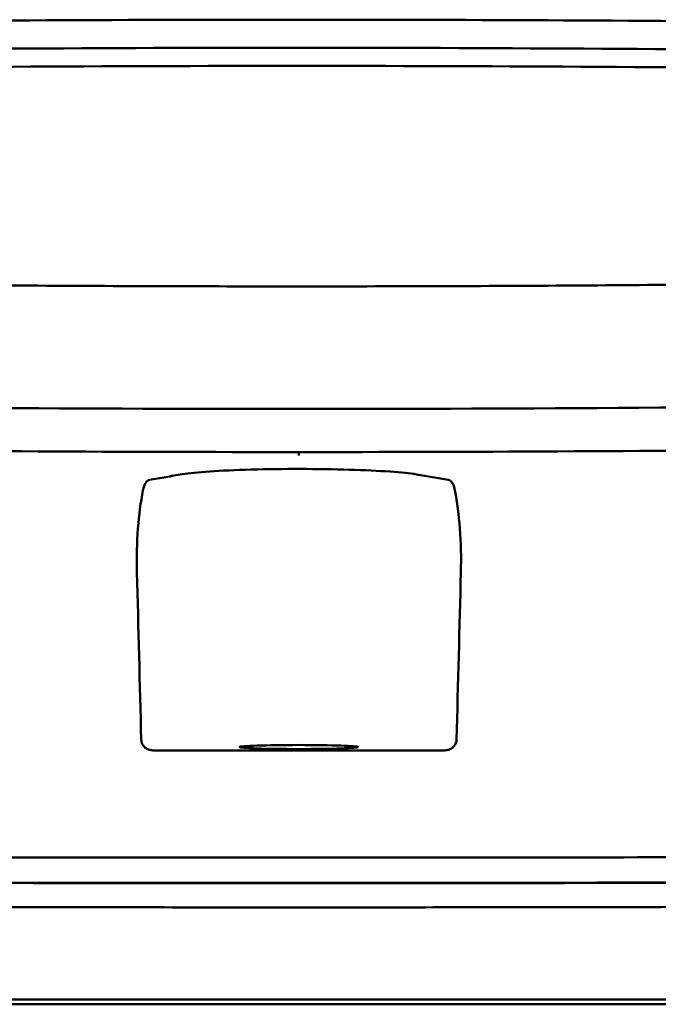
# Model space of a CAD drawing. Header units: millimetres. Extents: x 372 to 822, y 173 to 683.
# Tile 9 of 11: x 584 to 612, y 641 to 683. Entities that reach past the tile are written whole.
import ezdxf

# ---------------------------------------------------------------- set-up
doc = ezdxf.new("R2010")
doc.units = ezdxf.units.MM
doc.layers.add('Visible (ISO)', color=7, linetype='Continuous', lineweight=50)

msp = doc.modelspace()

# ---------------------------------------------------------------- linework, layer by layer
at = {"layer": 'Visible (ISO)'}
for p, q in [((596.212, 683.442), (596.453, 683.442)), ((596.693, 683.442), (596.453, 683.442)), ((534.892, 640.906), (596.535, 640.906)), ((596.535, 640.906), (658.178, 640.906))]:
    msp.add_line(p, q, dxfattribs=at)
for centre, major_axis, ratio, start_param, end_param in [((596.281, 654.218), (250.217, -0.007), 0.116796, 1.571075, 1.752137), ((596.624, 654.218), (250.217, 0.007), 0.116796, 1.389456, 1.570517), ((596.436, 657.208), (225.492, 0.002), 0.110939, 1.570719, 1.791596), ((596.47, 657.208), (225.492, -0.002), 0.110939, 1.349997, 1.570873), ((596.457, 657.177), (-227.223, 0), 0.106767, 4.71241, 4.92951), ((596.448, 657.177), (227.223, 0), 0.106767, 1.353676, 1.570775), ((596.45, 701.931), (250.111, 0.001), 0.14148, 4.711093, 4.712399), ((596.455, 701.931), (250.111, -0.001), 0.14148, 4.712379, 4.713685), ((596.536, 660.372), (253.534, 0), 0.034107, 4.687384, 4.712389), ((596.536, 660.372), (-253.534, 0), 0.034107, 1.570796, 1.595801)]:
    msp.add_ellipse(centre, major_axis=major_axis, ratio=ratio, start_param=start_param, end_param=end_param, dxfattribs=at)
msp.add_ellipse((596.535, 651.872), major_axis=(2.575, 0), ratio=0.034053, dxfattribs=at)
for points, knots in [([(550.347, 672.429), (557.968, 672.241), (565.603, 672.101), (577.141, 671.96), (580.988, 671.925), (586.774, 671.889), (588.708, 671.88), (592.491, 671.869), (594.305, 671.865), (596.204, 671.865)], [0.000811, 0.000811, 0.000811, 0.000811, 2.334672, 2.334672, 3.49801, 3.49801, 4.08174, 4.08174, 4.638981, 4.638981, 4.638981, 4.638981]), ([(642.558, 672.429), (634.937, 672.241), (627.303, 672.101), (615.765, 671.96), (611.917, 671.925), (606.131, 671.889), (604.197, 671.88), (600.414, 671.869), (598.601, 671.865), (596.702, 671.865)], [-4.786373, -4.786373, -4.786373, -4.786373, -2.390488, -2.390488, -1.196233, -1.196233, -0.59699, -0.59699, -0.02494, -0.02494, -0.02494, -0.02494]), ([(596.126, 666.545), (586.441, 666.547), (576.762, 666.614), (557.434, 666.879), (547.804, 667.078), (538.299, 667.342)], [0.032666, 0.032666, 0.032666, 0.032666, 2.938218, 2.938218, 5.868286, 5.868286, 5.868286, 5.868286]), ([(596.779, 666.545), (606.464, 666.547), (616.143, 666.614), (635.472, 666.879), (645.101, 667.078), (654.606, 667.342)], [-5.838765, -5.838765, -5.838765, -5.838765, -2.931647, -2.931647, 0, 0, 0, 0]), ([(596.536, 664.675), (596.536, 664.66), (596.536, 664.647), (596.536, 664.578), (596.536, 664.543), (596.536, 664.53), (596.536, 664.53), (596.536, 664.53)], [-0.062804, -0.062804, -0.062804, -0.062804, -0.05139297, -0.05139297, 0, 0, 0.00065518, 0.00065518, 0.00065518, 0.00065518]), ([(590.041, 663.465), (590.28, 663.507), (590.52, 663.548), (590.998, 663.631), (591.217, 663.673), (591.761, 663.758), (592.162, 663.798), (593.178, 663.867), (593.79, 663.894), (595.14, 663.932), (595.865, 663.942), (597.327, 663.94), (598.049, 663.93), (599.385, 663.89), (599.987, 663.862), (600.98, 663.792), (601.368, 663.751), (601.88, 663.667), (602.102, 663.626), (602.566, 663.546), (602.798, 663.505), (603.031, 663.465)], [-2.057945, -2.057945, -2.057945, -2.057945, -1.863354, -1.863354, -1.669647, -1.669647, -1.459798, -1.459798, -1.242226, -1.242226, -1.02293, -1.02293, -0.803644, -0.803644, -0.586525, -0.586525, -0.377074, -0.377074, -0.18869, -0.18869, -0.000001, -0.000001, -0.000001, -0.000001]), ([(590.041, 663.465), (590.013, 663.46), (589.986, 663.448), (589.93, 663.406), (589.902, 663.373), (589.853, 663.294), (589.831, 663.248), (589.792, 663.139), (589.776, 663.077), (589.763, 663.008)], [0, 0, 0, 0, 0.02258089, 0.02258089, 0.04850306, 0.04850306, 0.07220962, 0.07220962, 0.09691216, 0.09691216, 0.09691216, 0.09691216]), ([(603.031, 663.465), (603.058, 663.46), (603.086, 663.448), (603.141, 663.406), (603.169, 663.373), (603.219, 663.294), (603.24, 663.248), (603.279, 663.139), (603.296, 663.077), (603.309, 663.008)], [-0.09701105, -0.09701105, -0.09701105, -0.09701105, -0.07440711, -0.07440711, -0.0484585, -0.0484585, -0.02472775, -0.02472775, 0, 0, 0, 0]), ([(589.502, 659.465), (589.485, 660.11), (589.501, 660.746), (589.591, 661.939), (589.664, 662.494), (589.763, 663.008)], [-0.3788311, -0.3788311, -0.3788311, -0.3788311, -0.1854285, -0.1854285, -0.0000079, -0.0000079, -0.0000079, -0.0000079]), ([(603.569, 659.465), (603.586, 660.11), (603.571, 660.746), (603.48, 661.939), (603.407, 662.494), (603.309, 663.008)], [0, 0, 0, 0, 0.1942712, 0.1942712, 0.3805229, 0.3805229, 0.3805229, 0.3805229]), ([(590.197, 651.727), (590.136, 651.727), (590.076, 651.737), (589.958, 651.777), (589.906, 651.808), (589.809, 651.886), (589.77, 651.937), (589.728, 652.017), (589.714, 652.05), (589.696, 652.12), (589.69, 652.156), (589.689, 652.193)], [-0.06079793, -0.06079793, -0.06079793, -0.06079793, -0.04978833, -0.04978833, -0.03793526, -0.03793526, -0.02182904, -0.02182904, -0.01094022, -0.01094022, 0, 0, 0, 0]), ([(602.875, 651.727), (602.935, 651.727), (602.995, 651.737), (603.114, 651.777), (603.165, 651.808), (603.263, 651.886), (603.301, 651.937), (603.344, 652.017), (603.357, 652.05), (603.376, 652.12), (603.381, 652.156), (603.382, 652.193)], [0, 0, 0, 0, 0.0181194, 0.0181194, 0.0376152, 0.0376152, 0.0641029, 0.0641029, 0.0820224, 0.0820224, 0.1000128, 0.1000128, 0.1000128, 0.1000128]), ([(535.072, 647.329), (542.179, 647.269), (549.389, 647.218), (556.622, 647.179), (563.855, 647.139), (571.164, 647.11), (578.468, 647.092), (584.477, 647.077), (590.512, 647.07), (596.536, 647.07)], [0, 0, 0, 0, 21.882576, 21.882576, 21.882576, 43.765152, 43.765152, 43.765152, 61.766885, 61.766885, 61.766885, 61.766885]), ([(657.999, 647.329), (650.892, 647.269), (643.682, 647.218), (636.45, 647.179), (629.217, 647.139), (621.908, 647.11), (614.604, 647.092), (608.595, 647.077), (602.56, 647.07), (596.536, 647.07)], [0, 0, 0, 0, 21.882576, 21.882576, 21.882576, 43.765152, 43.765152, 43.765152, 61.766885, 61.766885, 61.766885, 61.766885]), ([(534.888, 646.223), (540.176, 646.177), (545.516, 646.137), (550.876, 646.103), (556.236, 646.069), (561.638, 646.041), (567.049, 646.02), (572.46, 645.998), (577.902, 645.982), (583.342, 645.972), (587.734, 645.964), (592.137, 645.96), (596.535, 645.96)], [0, 0, 0, 0, 0.01635215, 0.01635215, 0.01635215, 0.03270429, 0.03270429, 0.03270429, 0.04905643, 0.04905643, 0.04905643, 0.06225952, 0.06225952, 0.06225952, 0.06225952]), ([(596.535, 645.96), (600.933, 645.96), (605.336, 645.964), (609.728, 645.972), (615.168, 645.982), (620.61, 645.998), (626.021, 646.02), (631.432, 646.041), (636.834, 646.069), (642.194, 646.103), (646.697, 646.132), (651.185, 646.164), (655.64, 646.201), (656.488, 646.208), (657.336, 646.215), (658.181, 646.223)], [0, 0, 0, 0, 0.01320302, 0.01320302, 0.01320302, 0.02955506, 0.02955506, 0.02955506, 0.04590711, 0.04590711, 0.04590711, 0.05964326, 0.05964326, 0.05964326, 0.06225916, 0.06225916, 0.06225916, 0.06225916]), ([(551.999, 646.105), (553.59, 646.096), (555.183, 646.087), (556.777, 646.078), (563.981, 646.04), (571.262, 646.012), (578.538, 645.995), (584.523, 645.981), (590.535, 645.974), (596.536, 645.974)], [17.040997, 17.040997, 17.040997, 17.040997, 21.882576, 21.882576, 21.882576, 43.765152, 43.765152, 43.765152, 61.766885, 61.766885, 61.766885, 61.766885]), ([(641.073, 646.105), (639.482, 646.096), (637.889, 646.087), (636.295, 646.078), (629.09, 646.04), (621.81, 646.012), (614.534, 645.995), (608.548, 645.981), (602.536, 645.974), (596.536, 645.974)], [17.040997, 17.040997, 17.040997, 17.040997, 21.882576, 21.882576, 21.882576, 43.765152, 43.765152, 43.765152, 61.766885, 61.766885, 61.766885, 61.766885]), ([(534.646, 645.175), (534.715, 645.174), (534.806, 645.173), (535.001, 645.171), (535.09, 645.171), (535.356, 645.168), (535.534, 645.167), (536.066, 645.162), (536.422, 645.159), (537.488, 645.15), (538.2, 645.145), (540.339, 645.127), (541.768, 645.116), (546.066, 645.085), (548.943, 645.065), (553.753, 645.036), (555.682, 645.024), (560.192, 645), (562.776, 644.988), (567.952, 644.966), (570.544, 644.956), (577.032, 644.936), (580.932, 644.926), (586.785, 644.917), (588.736, 644.915), (592.636, 644.912), (594.585, 644.911), (596.535, 644.911)], [-6.255822, -6.255822, -6.255822, -6.255822, -6.222837, -6.222837, -6.195433, -6.195433, -6.140619, -6.140619, -6.030972, -6.030972, -5.8116, -5.8116, -5.372567, -5.372567, -4.493566, -4.493566, -3.9071, -3.9071, -3.124844, -3.124844, -2.342742, -2.342742, -1.17034, -1.17034, -0.584842, -0.584842, 0, 0, 0, 0]), ([(596.535, 644.911), (598.485, 644.911), (600.435, 644.912), (604.335, 644.915), (606.286, 644.917), (612.141, 644.926), (616.041, 644.936), (622.53, 644.956), (625.123, 644.966), (630.299, 644.988), (632.882, 645), (637.391, 645.024), (639.32, 645.036), (644.13, 645.065), (647.006, 645.085), (651.303, 645.116), (652.732, 645.127), (654.87, 645.145), (655.582, 645.15), (656.649, 645.159), (657.004, 645.162), (657.536, 645.167), (657.714, 645.168), (657.98, 645.171), (658.069, 645.171), (658.264, 645.173), (658.355, 645.174), (658.423, 645.175)], [-4.030061, -4.030061, -4.030061, -4.030061, -3.653231, -3.653231, -3.275977, -3.275977, -2.520565, -2.520565, -2.016634, -2.016634, -1.51279, -1.51279, -1.135053, -1.135053, -0.568897, -0.568897, -0.286119, -0.286119, -0.144824, -0.144824, -0.074201, -0.074201, -0.038896, -0.038896, -0.021246, -0.021246, 0, 0, 0, 0]), ([(674.607, 640.704), (674.607, 640.704), (674.578, 640.704), (674.429, 640.705), (674.263, 640.705), (673.748, 640.704), (673.379, 640.705), (672.667, 640.704), (672.394, 640.704), (671.772, 640.704), (671.417, 640.704), (670.622, 640.704), (670.177, 640.704), (669.557, 640.704), (669.295, 640.704), (669.089, 640.704), (669.016, 640.704), (668.808, 640.704), (668.663, 640.704), (668.414, 640.704), (668.324, 640.704), (668.079, 640.705), (667.917, 640.705), (667.559, 640.705), (667.363, 640.704), (666.982, 640.705), (666.802, 640.705), (666.342, 640.705), (666.053, 640.704), (665.532, 640.705), (665.308, 640.705), (664.848, 640.705), (664.613, 640.704), (664.222, 640.704), (664.07, 640.704), (663.725, 640.705), (663.53, 640.705), (663.072, 640.705), (662.808, 640.704), (662.366, 640.704), (662.193, 640.704), (661.624, 640.705), (661.221, 640.705), (659.479, 640.704), (658.752, 640.704), (654.39, 640.704), (651.888, 640.704), (647.023, 640.704), (644.662, 640.704), (637.862, 640.704), (633.409, 640.704), (626.983, 640.704), (625.023, 640.705), (621.224, 640.705), (619.386, 640.704), (615.82, 640.704), (614.092, 640.704), (605.88, 640.704), (599.384, 640.704), (590.449, 640.704), (588.009, 640.704), (581.301, 640.704), (577.036, 640.705), (571.185, 640.704), (569.592, 640.704), (565.215, 640.704), (562.435, 640.705), (555.499, 640.705), (551.352, 640.704), (543.091, 640.705), (538.979, 640.704), (534.892, 640.704)], [4.259276, 4.259276, 4.259276, 4.259276, 4.670353, 4.670353, 5.333093, 5.333093, 6.087544, 6.087544, 6.48643, 6.48643, 6.916955, 6.916955, 7.375465, 7.375465, 7.508459, 7.508459, 7.569769, 7.569769, 7.664913, 7.664913, 7.713725, 7.713725, 7.791614, 7.791614, 7.873119, 7.873119, 7.940289, 7.940289, 8.037054, 8.037054, 8.105988, 8.105988, 8.173685, 8.173685, 8.21539, 8.21539, 8.267249, 8.267249, 8.334795, 8.334795, 8.377608, 8.377608, 8.47358, 8.47358, 8.783476, 8.783476, 9.196774, 9.196774, 9.584439, 9.584439, 10.310287, 10.310287, 10.628298, 10.628298, 10.925673, 10.925673, 11.204895, 11.204895, 12.251527, 12.251527, 12.644845, 12.644845, 13.333545, 13.333545, 13.591652, 13.591652, 14.043256, 14.043256, 14.721038, 14.721038, 15.399535, 15.399535, 15.399535, 15.399535])]:
    msp.add_open_spline(points, degree=3, knots=knots, dxfattribs=at)
for points in [[(596.204, 671.865), (596.287, 671.865), (596.37, 671.865), (596.453, 671.865)], [(596.702, 671.865), (596.619, 671.865), (596.536, 671.865), (596.453, 671.865)], [(596.453, 664.675), (588.945, 664.675), (581.443, 664.713), (573.969, 664.788)], [(596.453, 664.675), (604.012, 664.675), (611.566, 664.713), (619.092, 664.79)], [(589.689, 652.193), (589.627, 654.617), (589.564, 657.041), (589.502, 659.465)], [(603.382, 652.193), (603.444, 654.617), (603.507, 657.041), (603.569, 659.465)]]:
    msp.add_open_spline(points, degree=3, dxfattribs=at)

doc.saveas('drawing.dxf')
